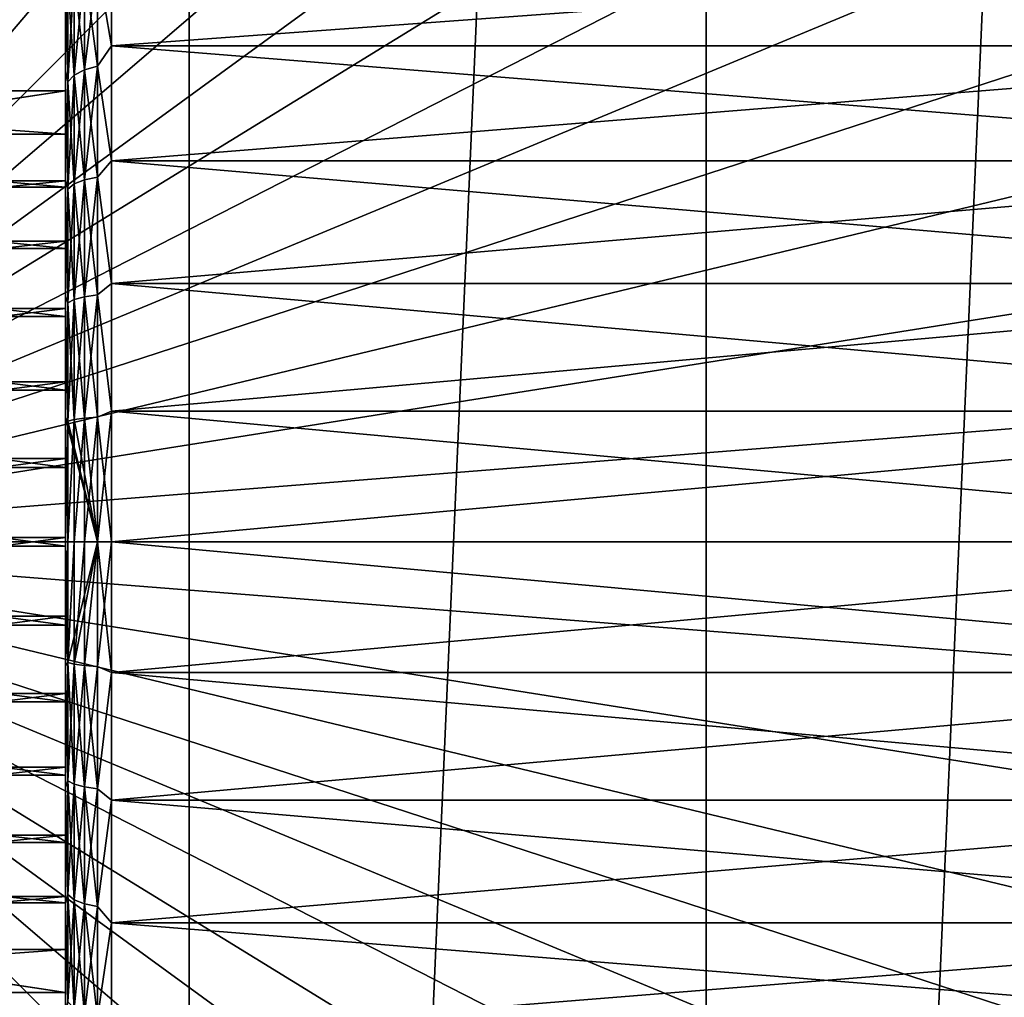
# Model space of a CAD drawing. Header units: metres. Extents: x -263 to 72, y -72 to 102.
# Tile 41 of 256: x 29 to 39, y -5 to 6. Entities that reach past the tile are written whole.
import ezdxf

# ---------------------------------------------------------------- set-up
doc = ezdxf.new("R2010")
doc.units = ezdxf.units.M
doc.layers.add('solid_FREE_STANDING_ONO_SW0004', color=7, linetype='CONTINUOUS')

msp = doc.modelspace()

# ---------------------------------------------------------------- linework, layer by layer
at = {"layer": 'solid_FREE_STANDING_ONO_SW0004'}
for points in [[(24.7964, -68.127739, -887), (24.796396, 68.127739, -887), (30.639791, 65.707329, -887)], [(30.63979, -65.707329, -887), (24.7964, -68.127739, -887), (30.639791, 65.707329, -887)], [(30.63979, -65.707329, -887), (30.639791, 65.707329, -887), (36.250072, 62.786797, -887)], [(36.250069, -62.7868, -887), (30.63979, -65.707329, -887), (36.250072, 62.786797, -887)], [(36.250069, -62.7868, -887), (36.250072, 62.786797, -887), (41.584316, 59.388508, -887)], [(41.584305, -59.388515, -887), (36.250069, -62.7868, -887), (41.584316, 59.388508, -887)], [(24.009604, 0, -872.009583), (29.460161, 23.030792, -872.215027), (27.632181, 23.388277, -872.193115)], [(24.009604, 0, -872.009583), (31.254368, 22.530647, -872.236572), (29.460161, 23.030792, -872.215027)], [(24.009604, 0, -872.009583), (33.003685, 21.890938, -872.257568), (31.254368, 22.530647, -872.236572)], [(24.009604, 0, -872.009583), (34.697281, 21.115625, -872.277893), (33.003685, 21.890938, -872.257568)], [(24.009604, 0, -872.009583), (36.324665, 20.209517, -872.297485), (34.697281, 21.115625, -872.277893)], [(24.009604, 0, -872.009583), (37.875751, 19.178219, -872.316101), (36.324665, 20.209517, -872.297485)], [(24.009604, 0, -872.009583), (39.340935, 18.028126, -872.333679), (37.875751, 19.178219, -872.316101)], [(24.009604, 0, -872.009583), (40.711136, 16.766359, -872.350098), (39.340935, 18.028126, -872.333679)], [(24.009604, 0, -872.009583), (41.977875, 15.400735, -872.365356), (40.711136, 16.766359, -872.350098)], [(24.009604, 0, -872.009583), (43.133301, 13.939712, -872.379211), (41.977875, 15.400735, -872.365356)], [(24.009604, 0, -872.009583), (44.170254, 12.392341, -872.391663), (43.133301, 13.939712, -872.379211)], [(24.009604, 0, -872.009583), (45.082314, 10.768207, -872.402588), (44.170254, 12.392341, -872.391663)], [(24.009604, 0, -872.009583), (45.863831, 9.07737, -872.411987), (45.082314, 10.768207, -872.402588)], [(24.009604, 0, -872.009583), (46.509964, 7.330305, -872.419739), (45.863831, 9.07737, -872.411987)], [(24.009604, 0, -872.009583), (47.016708, 5.537832, -872.425842), (46.509964, 7.330305, -872.419739)], [(29.645939, 6.263973, 24.600542), (29.799999, 6.515866, 24.780293), (29.799999, 5.379378, 23.929529)], [(29.645939, 6.263973, 39.999458), (29.799999, 5.379375, 40.670471), (29.799999, 6.515864, 39.81971)], [(29.799999, 6.515866, 24.780293), (45.299999, 6.515866, 24.780293), (45.299999, 5.379378, 23.929529)], [(29.799999, 5.379378, 23.929529), (29.799999, 6.515866, 24.780293), (45.299999, 5.379378, 23.929529)], [(29.799999, 5.379375, 40.670471), (45.299999, 5.379375, 40.670471), (45.299999, 6.515864, 39.81971)], [(29.799999, 6.515864, 39.81971), (29.799999, 5.379375, 40.670471), (45.299999, 6.515864, 39.81971)], [(29.506361, 6.219178, 24.655603), (29.506361, 5.12034, 23.879959), (29.395584, 6.149333, 24.741453)], [(29.506361, 6.219178, 39.944397), (29.395584, 6.149333, 39.858547), (29.395584, 5.062836, 40.625481)], [(29.506361, 5.12034, 40.720039), (29.506361, 6.219178, 39.944397), (29.395584, 5.062836, 40.625481)], [(29.645939, 6.263973, 24.600542), (29.645939, 5.157221, 23.819311), (29.506361, 6.219178, 24.655603)], [(29.645939, 6.263973, 39.999458), (29.506361, 6.219178, 39.944397), (29.506361, 5.12034, 40.720039)], [(29.645939, 5.157221, 40.780689), (29.645939, 6.263973, 39.999458), (29.506361, 5.12034, 40.720039)], [(29.645939, 5.157221, 23.819311), (29.506361, 5.12034, 23.879959), (29.506361, 6.219178, 24.655603)], [(29.645939, 5.157221, 40.780689), (29.799999, 5.379375, 40.670471), (29.645939, 6.263973, 39.999458)], [(29.645939, 6.263973, 24.600542), (29.799999, 5.379378, 23.929529), (29.645939, 5.157221, 23.819311)], [(29.299999, 6.188142, 39.442085), (29.299999, 6.188635, 25.158342), (29.299999, 5.109608, 24.35051)], [(29.324472, 6.061289, 24.849674), (29.299999, 5.109608, 24.35051), (29.299999, 6.188635, 25.158342)], [(29.299999, 5.108685, 40.250084), (29.299999, 6.188142, 39.442085), (29.299999, 5.109608, 24.35051)], [(29.324472, 6.061289, 39.750324), (29.299999, 6.188142, 39.442085), (29.299999, 5.108685, 40.250084)], [(29.395584, 6.149333, 24.741453), (29.395584, 5.062836, 23.97452), (29.324472, 6.061289, 24.849674)], [(29.395584, 6.149333, 39.858547), (29.324472, 6.061289, 39.750324), (29.324472, 4.990348, 40.506279)], [(29.395584, 5.062836, 40.625481), (29.395584, 6.149333, 39.858547), (29.324472, 4.990348, 40.506279)], [(29.506361, 5.12034, 23.879959), (29.395584, 5.062836, 23.97452), (29.395584, 6.149333, 24.741453)], [(29.324472, 6.061289, 24.849674), (29.324472, 4.990348, 24.093721), (29.299999, 5.109608, 24.35051)], [(29.324472, 4.990348, 40.506279), (29.324472, 6.061289, 39.750324), (29.299999, 5.108685, 40.250084)], [(29.395584, 5.062836, 23.97452), (29.324472, 4.990348, 24.093721), (29.324472, 6.061289, 24.849674)], [(24.009604, 0, -872.009583), (47.380932, 3.711056, -872.430176), (47.016708, 5.537832, -872.425842)], [(29.645939, 5.157221, 23.819311), (29.799999, 5.379378, 23.929529), (29.799999, 4.133382, 23.249163)], [(29.645939, 5.157221, 40.780689), (29.799999, 4.133379, 41.350838), (29.799999, 5.379375, 40.670471)], [(29.799999, 5.379378, 23.929529), (45.299999, 5.379378, 23.929529), (45.299999, 4.133382, 23.249163)], [(29.799999, 4.133382, 23.249163), (29.799999, 5.379378, 23.929529), (45.299999, 4.133382, 23.249163)], [(29.799999, 4.133379, 41.350838), (45.299999, 4.133379, 41.350838), (45.299999, 5.379375, 40.670471)], [(29.799999, 5.379375, 40.670471), (29.799999, 4.133379, 41.350838), (45.299999, 5.379375, 40.670471)], [(29.645939, 5.157221, 23.819311), (29.645939, 3.954399, 23.19606), (29.506361, 5.12034, 23.879959)], [(29.645939, 5.157221, 40.780689), (29.506361, 5.12034, 40.720039), (29.506361, 3.926121, 41.338837)], [(29.645939, 3.954399, 41.403938), (29.645939, 5.157221, 40.780689), (29.506361, 3.926121, 41.338837)], [(29.645939, 3.954399, 41.403938), (29.799999, 4.133379, 41.350838), (29.645939, 5.157221, 40.780689)], [(29.645939, 5.157221, 23.819311), (29.799999, 4.133382, 23.249163), (29.645939, 3.954399, 23.19606)], [(29.299999, 5.109608, 24.35051), (29.299999, 3.92632, 23.704273), (29.299999, 4.889563, 29.621792)], [(29.299999, 5.108685, 40.250084), (29.299999, 5.109608, 24.35051), (29.299999, 4.889563, 29.621792)], [(29.324472, 4.990348, 24.093721), (29.299999, 3.92632, 23.704273), (29.299999, 5.109608, 24.35051)], [(29.299999, 3.92521, 40.896233), (29.299999, 5.108685, 40.250084), (29.299999, 4.889563, 29.621792)], [(29.324472, 4.990348, 40.506279), (29.299999, 5.108685, 40.250084), (29.299999, 3.92521, 40.896233)], [(29.395584, 5.062836, 23.97452), (29.395584, 3.882028, 23.362675), (29.324472, 4.990348, 24.093721)], [(29.395584, 5.062836, 40.625481), (29.324472, 4.990348, 40.506279), (29.324472, 3.826447, 41.109364)], [(29.395584, 3.882028, 41.237324), (29.395584, 5.062836, 40.625481), (29.324472, 3.826447, 41.109364)], [(29.506361, 5.12034, 23.879959), (29.506361, 3.926121, 23.261164), (29.395584, 5.062836, 23.97452)], [(29.506361, 5.12034, 40.720039), (29.395584, 5.062836, 40.625481), (29.395584, 3.882028, 41.237324)], [(29.506361, 3.926121, 41.338837), (29.506361, 5.12034, 40.720039), (29.395584, 3.882028, 41.237324)], [(29.506361, 3.926121, 23.261164), (29.395584, 3.882028, 23.362675), (29.395584, 5.062836, 23.97452)], [(29.645939, 3.954399, 23.19606), (29.506361, 3.926121, 23.261164), (29.506361, 5.12034, 23.879959)], [(29.324472, 4.990348, 24.093721), (29.324472, 3.826447, 23.490637), (29.299999, 3.92632, 23.704273)], [(29.324472, 3.826447, 41.109364), (29.324472, 4.990348, 40.506279), (29.299999, 3.92521, 40.896233)], [(29.395584, 3.882028, 23.362675), (29.324472, 3.826447, 23.490637), (29.324472, 4.990348, 24.093721)], [(22.761795, 3.903334, 36.357811), (29.299999, 4.889563, 29.621792), (22.9, 4.889563, 29.621792)], [(22.761795, 3.903334, 36.357811), (22.9, 3.916553, 36.267525), (29.299999, 4.889563, 29.621792)], [(29.299999, 4.420705, 28.903238), (22.9, 4.420705, 28.903238), (22.9, 4.889563, 29.621792)], [(29.299999, 4.889563, 29.621792), (29.299999, 4.420705, 28.903238), (22.9, 4.889563, 29.621792)], [(29.299999, 3.916553, 36.267525), (29.299999, 4.889563, 29.621792), (22.9, 3.916553, 36.267525)], [(29.299999, 3.92632, 23.704273), (29.299999, 4.420705, 28.903238), (29.299999, 4.889563, 29.621792)], [(29.299999, 3.92521, 40.896233), (29.299999, 4.889563, 29.621792), (29.299999, 3.916553, 36.267525)], [(29.299999, 3.847139, 28.265133), (22.9, 3.847142, 28.265137), (22.9, 4.420705, 28.903238)], [(29.299999, 4.420705, 28.903238), (29.299999, 3.847139, 28.265133), (22.9, 4.420705, 28.903238)], [(29.299999, 3.92632, 23.704273), (29.299999, 3.847139, 28.265133), (29.299999, 4.420705, 28.903238)], [(29.645939, 3.954399, 23.19606), (29.799999, 4.133382, 23.249163), (29.799999, 2.803241, 22.753046)], [(29.645939, 3.954399, 41.403938), (29.799999, 2.803239, 41.846954), (29.799999, 4.133379, 41.350838)], [(29.799999, 4.133382, 23.249163), (45.299999, 4.133382, 23.249163), (45.299999, 2.803242, 22.753046)], [(29.799999, 2.803241, 22.753046), (29.799999, 4.133382, 23.249163), (45.299999, 2.803242, 22.753046)], [(29.799999, 2.803239, 41.846954), (45.299999, 2.803239, 41.846954), (45.299999, 4.133379, 41.350838)], [(29.799999, 4.133379, 41.350838), (29.799999, 2.803239, 41.846954), (45.299999, 4.133379, 41.350838)], [(29.645939, 3.954399, 23.19606), (29.645939, 2.677915, 22.742397), (29.506361, 3.926121, 23.261164)], [(29.645939, 3.954399, 41.403938), (29.506361, 3.926121, 41.338837), (29.506361, 2.658764, 41.789253)], [(29.645939, 2.677915, 41.857601), (29.645939, 3.954399, 41.403938), (29.506361, 2.658764, 41.789253)], [(29.645939, 2.677915, 41.857601), (29.799999, 2.803239, 41.846954), (29.645939, 3.954399, 41.403938)], [(29.645939, 3.954399, 23.19606), (29.799999, 2.803241, 22.753046), (29.645939, 2.677915, 22.742397)], [(29.299999, 3.916553, 36.267525), (22.9, 3.916553, 36.267525), (22.9, 3.261381, 36.821507)], [(29.299999, 3.261382, 36.821507), (29.299999, 3.916553, 36.267525), (22.9, 3.261381, 36.821507)], [(29.299999, 3.182462, 27.722603), (22.9, 3.182459, 27.722601), (22.9, 3.847142, 28.265137)], [(29.299999, 3.847139, 28.265133), (29.299999, 3.182462, 27.722603), (22.9, 3.847142, 28.265137)], [(29.299999, 3.92632, 23.704273), (29.299999, 2.662927, 23.232954), (29.299999, 3.847139, 28.265133)], [(29.324472, 3.826447, 23.490637), (29.299999, 2.662927, 23.232954), (29.299999, 3.92632, 23.704273)], [(29.299999, 3.92521, 40.896233), (29.299999, 3.916553, 36.267525), (29.299999, 3.261382, 36.821507)], [(29.299999, 2.661827, 41.367367), (29.299999, 3.92521, 40.896233), (29.299999, 3.261382, 36.821507)], [(29.324472, 3.826447, 41.109364), (29.299999, 3.92521, 40.896233), (29.299999, 2.661827, 41.367367)], [(29.299999, 2.662927, 23.232954), (29.299999, 3.182462, 27.722603), (29.299999, 3.847139, 28.265133)], [(29.395584, 3.882028, 23.362675), (29.395584, 2.628905, 22.917315), (29.324472, 3.826447, 23.490637)], [(29.395584, 3.882028, 41.237324), (29.324472, 3.826447, 41.109364), (29.324472, 2.591265, 41.548347)], [(29.395584, 2.628905, 41.682686), (29.395584, 3.882028, 41.237324), (29.324472, 2.591265, 41.548347)], [(29.506361, 3.926121, 23.261164), (29.506361, 2.658764, 22.810745), (29.395584, 3.882028, 23.362675)], [(29.506361, 3.926121, 41.338837), (29.395584, 3.882028, 41.237324), (29.395584, 2.628905, 41.682686)], [(29.506361, 2.658764, 41.789253), (29.506361, 3.926121, 41.338837), (29.395584, 2.628905, 41.682686)], [(29.506361, 2.658764, 22.810745), (29.395584, 2.628905, 22.917315), (29.395584, 3.882028, 23.362675)], [(29.645939, 2.677915, 22.742397), (29.506361, 2.658764, 22.810745), (29.506361, 3.926121, 23.261164)], [(29.324472, 3.826447, 23.490637), (29.324472, 2.591265, 23.051653), (29.299999, 2.662927, 23.232954)], [(29.324472, 2.591265, 41.548347), (29.324472, 3.826447, 41.109364), (29.299999, 2.661827, 41.367367)], [(29.395584, 2.628905, 22.917315), (29.324472, 2.591265, 23.051653), (29.324472, 3.826447, 23.490637)], [(24.009604, 0, -872.009583), (47.600368, 1.861293, -872.432861), (47.380932, 3.711056, -872.430176)], [(29.299999, 3.261382, 36.821507), (22.9, 3.261381, 36.821507), (22.9, 2.528963, 37.268398)], [(29.299999, 2.528959, 37.268398), (29.299999, 3.261382, 36.821507), (22.9, 2.528963, 37.268398)], [(29.299999, 2.661827, 41.367367), (29.299999, 3.261382, 36.821507), (29.299999, 2.528959, 37.268398)], [(29.299999, 3.182462, 27.722603), (29.299999, 2.442396, 27.288481), (22.9, 3.182459, 27.722601)], [(29.299999, 2.442396, 27.288481), (22.9, 2.442399, 27.288483), (22.9, 3.182459, 27.722601)], [(29.299999, 2.662927, 23.232954), (29.299999, 2.442396, 27.288481), (29.299999, 3.182462, 27.722603)], [(29.645939, 2.677915, 22.742397), (29.799999, 2.803241, 22.753046), (29.799999, 1.416036, 22.451277)], [(29.645939, 2.677915, 41.857601), (29.799999, 1.416033, 42.148724), (29.799999, 2.803239, 41.846954)], [(29.799999, 2.803241, 22.753046), (45.299999, 2.803242, 22.753046), (45.299999, 1.416036, 22.451277)], [(29.799999, 1.416036, 22.451277), (29.799999, 2.803241, 22.753046), (45.299999, 1.416036, 22.451277)], [(29.799999, 1.416033, 42.148724), (45.299999, 1.416033, 42.148724), (45.299999, 2.803239, 41.846954)], [(29.799999, 2.803239, 41.846954), (29.799999, 1.416033, 42.148724), (45.299999, 2.803239, 41.846954)], [(29.645939, 2.677915, 22.742397), (29.645939, 1.351546, 22.466774), (29.506361, 2.658764, 22.810745)], [(29.645939, 2.677915, 41.857601), (29.506361, 2.658764, 41.789253), (29.506361, 1.341881, 42.062904)], [(29.645939, 1.351546, 42.133224), (29.645939, 2.677915, 41.857601), (29.506361, 1.341881, 42.062904)], [(29.645939, 1.351546, 42.133224), (29.799999, 1.416033, 42.148724), (29.645939, 2.677915, 41.857601)], [(29.645939, 2.677915, 22.742397), (29.799999, 1.416036, 22.451277), (29.645939, 1.351546, 22.466774)], [(29.299999, 2.662927, 23.232954), (29.299999, 1.34518, 22.946232), (29.299999, 2.442396, 27.288481)], [(29.324472, 2.591265, 23.051653), (29.299999, 1.34518, 22.946232), (29.299999, 2.662927, 23.232954)], [(29.299999, 2.661827, 41.367367), (29.299999, 2.528959, 37.268398), (29.299999, 1.736649, 37.59761)], [(29.299999, 1.344289, 41.653896), (29.299999, 2.661827, 41.367367), (29.299999, 1.736649, 37.59761)], [(29.324472, 2.591265, 41.548347), (29.299999, 2.661827, 41.367367), (29.299999, 1.344289, 41.653896)], [(29.324472, 2.591265, 23.051653), (29.324472, 1.307814, 22.784948), (29.299999, 1.34518, 22.946232)], [(29.324472, 1.307814, 41.815052), (29.324472, 2.591265, 41.548347), (29.299999, 1.344289, 41.653896)], [(29.395584, 2.628905, 22.917315), (29.395584, 1.32681, 22.646736), (29.324472, 2.591265, 23.051653)], [(29.395584, 2.628905, 41.682686), (29.324472, 2.591265, 41.548347), (29.324472, 1.307814, 41.815052)], [(29.395584, 1.32681, 41.953262), (29.395584, 2.628905, 41.682686), (29.324472, 1.307814, 41.815052)], [(29.395584, 1.32681, 22.646736), (29.324472, 1.307814, 22.784948), (29.324472, 2.591265, 23.051653)], [(29.506361, 2.658764, 22.810745), (29.506361, 1.341881, 22.537094), (29.395584, 2.628905, 22.917315)], [(29.506361, 2.658764, 41.789253), (29.395584, 2.628905, 41.682686), (29.395584, 1.32681, 41.953262)], [(29.506361, 1.341881, 42.062904), (29.506361, 2.658764, 41.789253), (29.395584, 1.32681, 41.953262)], [(29.506361, 1.341881, 22.537094), (29.395584, 1.32681, 22.646736), (29.395584, 2.628905, 22.917315)], [(29.645939, 1.351546, 22.466774), (29.506361, 1.341881, 22.537094), (29.506361, 2.658764, 22.810745)], [(29.299999, 2.528959, 37.268398), (22.9, 2.528963, 37.268398), (22.9, 1.736646, 37.59761)], [(29.299999, 1.736649, 37.59761), (29.299999, 2.528959, 37.268398), (22.9, 1.736646, 37.59761)], [(29.299999, 1.644493, 26.973063), (22.9, 1.644491, 26.973061), (22.9, 2.442399, 27.288483)], [(29.299999, 2.442396, 27.288481), (29.299999, 1.644493, 26.973063), (22.9, 2.442399, 27.288483)], [(29.299999, 1.34518, 22.946232), (29.299999, 1.644493, 26.973063), (29.299999, 2.442396, 27.288481)], [(24.009604, 0, -872.009583), (39.621437, 0, -872.257935), (47.600368, 1.861293, -872.432861)], [(29.299999, 1.736649, 37.59761), (22.9, 1.736646, 37.59761), (22.9, 0.903196, 37.80135)], [(29.299999, 0.903193, 37.80135), (29.299999, 1.736649, 37.59761), (22.9, 0.903196, 37.80135)], [(29.299999, 1.344289, 41.653896), (29.299999, 1.736649, 37.59761), (29.299999, 0.903193, 37.80135)], [(29.299999, 1.644493, 26.973063), (29.299999, 0.807633, 26.78381), (22.9, 1.644491, 26.973061)], [(29.299999, 0.807633, 26.78381), (22.9, 0.807633, 26.78381), (22.9, 1.644491, 26.973061)], [(29.299999, 1.34518, 22.946232), (29.299999, 0.807633, 26.78381), (29.299999, 1.644493, 26.973063)], [(29.645939, 1.351546, 22.466774), (29.799999, 1.416036, 22.451277), (29.799999, 0, 22.35)], [(29.645939, 0, 42.225674), (29.799999, 0, 42.25), (29.799999, 1.416033, 42.148724)], [(29.645939, 1.351546, 42.133224), (29.645939, 0, 42.225674), (29.799999, 1.416033, 42.148724)], [(29.799999, 1.416036, 22.451277), (45.299999, 1.416036, 22.451277), (45.299999, 0, 22.35)], [(29.799999, 0, 22.35), (29.799999, 1.416036, 22.451277), (45.299999, 0, 22.35)], [(29.799999, 0, 42.25), (45.299999, 0, 42.25), (45.299999, 1.416033, 42.148724)], [(29.799999, 1.416033, 42.148724), (29.799999, 0, 42.25), (45.299999, 1.416033, 42.148724)], [(29.299999, 1.34518, 22.946232), (29.299999, 0, 22.85), (29.299999, 0.807633, 26.78381)], [(29.299999, 1.34518, 22.946232), (29.645939, 0, 22.374327), (29.299999, 0, 22.85)], [(29.324472, 1.307814, 22.784948), (29.645939, 0, 22.374327), (29.299999, 1.34518, 22.946232)], [(29.299999, 1.344289, 41.653896), (29.299999, 0.903193, 37.80135), (29.299999, 0.048357, 37.87479)], [(29.299999, 1.344289, 41.653896), (29.299999, 0.048357, 37.87479), (29.299999, 0, 41.75)], [(29.324472, 1.307814, 41.815052), (29.299999, 1.344289, 41.653896), (29.299999, 0, 41.75)], [(29.324472, 1.307814, 41.815052), (29.299999, 0, 41.75), (29.324472, 0, 41.904507)], [(29.395584, 1.32681, 41.953262), (29.324472, 1.307814, 41.815052), (29.324472, 0, 41.904507)], [(29.395584, 1.32681, 41.953262), (29.324472, 0, 41.904507), (29.395584, 0, 42.044018)], [(29.395584, 1.32681, 22.646736), (29.645939, 0, 22.374327), (29.324472, 1.307814, 22.784948)], [(29.506361, 1.341881, 42.062904), (29.395584, 1.32681, 41.953262), (29.395584, 0, 42.044018)], [(29.506361, 1.341881, 42.062904), (29.395584, 0, 42.044018), (29.506361, 0, 42.154694)], [(29.506361, 1.341881, 22.537094), (29.645939, 0, 22.374327), (29.395584, 1.32681, 22.646736)], [(29.645939, 1.351546, 42.133224), (29.506361, 1.341881, 42.062904), (29.506361, 0, 42.154694)], [(29.645939, 1.351546, 42.133224), (29.506361, 0, 42.154694), (29.645939, 0, 42.225674)], [(29.645939, 1.351546, 22.466774), (29.645939, 0, 22.374327), (29.506361, 1.341881, 22.537094)], [(29.645939, 1.351546, 22.466774), (29.799999, 0, 22.35), (29.645939, 0, 22.374327)], [(29.299999, 0.903193, 37.80135), (22.9, 0.903196, 37.80135), (22.9, 0.048354, 37.87479)], [(29.299999, 0.048357, 37.87479), (29.299999, 0.903193, 37.80135), (22.9, 0.048354, 37.87479)], [(29.299999, -0.048357, 26.72521), (22.9, -0.048354, 26.72521), (22.9, 0.807633, 26.78381)], [(29.299999, 0.807633, 26.78381), (29.299999, -0.048357, 26.72521), (22.9, 0.807633, 26.78381)], [(29.299999, 0, 22.85), (29.299999, -0.048357, 26.72521), (29.299999, 0.807633, 26.78381)], [(29.299999, 0.048357, 37.87479), (22.9, 0.048354, 37.87479), (22.9, -0.807633, 37.816189)], [(29.299999, -0.807633, 37.816189), (29.299999, 0.048357, 37.87479), (22.9, -0.807633, 37.816189)], [(24.009604, 0, -872.009583), (47.673668, 0, -872.433716), (39.621437, 0, -872.257935)], [(47.60038, -1.861188, -872.432861), (47.673668, 0, -872.433716), (24.009604, 0, -872.009583)], [(29.461906, -23.030371, -872.215088), (24.009604, 0, -872.009583), (27.634058, -23.387978, -872.193115)], [(31.255974, -22.530121, -872.236633), (24.009604, 0, -872.009583), (29.461906, -23.030371, -872.215088)], [(33.00515, -21.890327, -872.257629), (24.009604, 0, -872.009583), (31.255974, -22.530121, -872.236633)], [(34.698601, -21.114952, -872.277954), (24.009604, 0, -872.009583), (33.00515, -21.890327, -872.257629)], [(36.325832, -20.208796, -872.297485), (24.009604, 0, -872.009583), (34.698601, -21.114952, -872.277954)], [(37.876774, -19.177473, -872.316101), (24.009604, 0, -872.009583), (36.325832, -20.208796, -872.297485)], [(39.341816, -18.02737, -872.333679), (24.009604, 0, -872.009583), (37.876774, -19.177473, -872.316101)], [(40.711884, -16.76561, -872.350159), (24.009604, 0, -872.009583), (39.341816, -18.02737, -872.333679)], [(41.978493, -15.40001, -872.365356), (24.009604, 0, -872.009583), (40.711884, -16.76561, -872.350159)], [(43.133797, -13.939027, -872.379211), (24.009604, 0, -872.009583), (41.978493, -15.40001, -872.365356)], [(44.170639, -12.391709, -872.391663), (24.009604, 0, -872.009583), (43.133797, -13.939027, -872.379211)], [(45.082603, -10.767641, -872.402588), (24.009604, 0, -872.009583), (44.170639, -12.391709, -872.391663)], [(45.864033, -9.076881, -872.411987), (24.009604, 0, -872.009583), (45.082603, -10.767641, -872.402588)], [(46.510094, -7.329903, -872.419739), (24.009604, 0, -872.009583), (45.864033, -9.076881, -872.411987)], [(47.016785, -5.537524, -872.425842), (24.009604, 0, -872.009583), (46.510094, -7.329903, -872.419739)], [(47.380966, -3.710848, -872.430176), (24.009604, 0, -872.009583), (47.016785, -5.537524, -872.425842)], [(47.60038, -1.861188, -872.432861), (24.009604, 0, -872.009583), (47.380966, -3.710848, -872.430176)], [(29.299999, 0, 41.75), (29.299999, 0.048357, 37.87479), (29.299999, -0.807633, 37.816189)], [(29.299999, -1.34518, 41.65377), (29.299999, 0, 41.75), (29.299999, -0.807633, 37.816189)], [(29.299999, -1.34518, 41.65377), (29.324472, 0, 41.904507), (29.299999, 0, 41.75)], [(29.299999, -1.34518, 41.65377), (29.324472, -1.307814, 41.815052), (29.324472, 0, 41.904507)], [(29.395584, 0, 42.044018), (29.324472, 0, 41.904507), (29.324472, -1.307814, 41.815052)], [(29.395584, -1.32681, 41.953262), (29.395584, 0, 42.044018), (29.324472, -1.307814, 41.815052)], [(29.506361, 0, 42.154694), (29.395584, 0, 42.044018), (29.395584, -1.32681, 41.953262)], [(29.506361, -1.341881, 42.062904), (29.506361, 0, 42.154694), (29.395584, -1.32681, 41.953262)], [(29.645939, 0, 42.225674), (29.506361, 0, 42.154694), (29.506361, -1.341881, 42.062904)], [(29.645939, -1.351546, 42.133224), (29.645939, 0, 42.225674), (29.506361, -1.341881, 42.062904)], [(29.645939, -1.351546, 42.133224), (29.799999, -1.416036, 42.148724), (29.799999, 0, 42.25)], [(29.645939, -1.351546, 42.133224), (29.799999, 0, 42.25), (29.645939, 0, 42.225674)], [(29.799999, -1.416036, 42.148724), (45.299999, 0, 42.25), (29.799999, 0, 42.25)], [(45.299999, -1.416036, 42.148724), (45.299999, 0, 42.25), (29.799999, -1.416036, 42.148724)], [(29.299999, -0.903193, 26.798649), (22.9, -0.903196, 26.798649), (22.9, -0.048354, 26.72521)], [(29.299999, -0.048357, 26.72521), (29.299999, -0.903193, 26.798649), (22.9, -0.048354, 26.72521)], [(29.299999, -1.344289, 22.946104), (29.299999, -0.048357, 26.72521), (29.299999, 0, 22.85)], [(29.299999, 0, 22.85), (29.645939, 0, 22.374327), (29.324472, -1.307814, 22.784948)], [(29.299999, -1.344289, 22.946104), (29.299999, 0, 22.85), (29.324472, -1.307814, 22.784948)], [(29.299999, -1.344289, 22.946104), (29.299999, -0.903193, 26.798649), (29.299999, -0.048357, 26.72521)], [(29.395584, -1.32681, 22.646736), (29.324472, -1.307814, 22.784948), (29.645939, 0, 22.374327)], [(29.506361, -1.341881, 22.537094), (29.395584, -1.32681, 22.646736), (29.645939, 0, 22.374327)], [(29.645939, -1.351546, 22.466774), (29.506361, -1.341881, 22.537094), (29.645939, 0, 22.374327)], [(29.645939, 0, 22.374327), (29.799999, 0, 22.35), (29.799999, -1.416033, 22.451277)], [(29.645939, 0, 22.374327), (29.799999, -1.416033, 22.451277), (29.645939, -1.351546, 22.466774)], [(45.299999, -1.416033, 22.451277), (29.799999, 0, 22.35), (45.299999, 0, 22.35)], [(45.299999, -1.416033, 22.451277), (29.799999, -1.416033, 22.451277), (29.799999, 0, 22.35)], [(29.299999, -0.807633, 37.816189), (22.9, -0.807633, 37.816189), (22.9, -1.644491, 37.626938)], [(29.299999, -1.644493, 37.626938), (29.299999, -0.807633, 37.816189), (22.9, -1.644491, 37.626938)], [(29.299999, -1.34518, 41.65377), (29.299999, -0.807633, 37.816189), (29.299999, -1.644493, 37.626938)], [(29.299999, -0.903193, 26.798649), (29.299999, -1.736649, 27.00239), (22.9, -0.903196, 26.798649)], [(29.299999, -1.736649, 27.00239), (22.9, -1.736646, 27.002388), (22.9, -0.903196, 26.798649)], [(29.299999, -1.344289, 22.946104), (29.299999, -1.736649, 27.00239), (29.299999, -0.903193, 26.798649)], [(29.299999, -1.34518, 41.65377), (29.324472, -2.591265, 41.548347), (29.324472, -1.307814, 41.815052)], [(29.299999, -1.344289, 22.946104), (29.324472, -1.307814, 22.784948), (29.324472, -2.591265, 23.051653)], [(29.299999, -2.661827, 23.232632), (29.299999, -1.736649, 27.00239), (29.299999, -1.344289, 22.946104)], [(29.299999, -2.661827, 23.232632), (29.299999, -1.344289, 22.946104), (29.324472, -2.591265, 23.051653)], [(29.299999, -1.34518, 41.65377), (29.299999, -1.644493, 37.626938), (29.299999, -2.442396, 37.31152)], [(29.299999, -1.34518, 41.65377), (29.299999, -2.442396, 37.31152), (29.299999, -2.662927, 41.367046)], [(29.299999, -1.34518, 41.65377), (29.299999, -2.662927, 41.367046), (29.324472, -2.591265, 41.548347)], [(29.395584, -1.32681, 41.953262), (29.324472, -1.307814, 41.815052), (29.324472, -2.591265, 41.548347)], [(29.395584, -2.628905, 22.917315), (29.324472, -2.591265, 23.051653), (29.324472, -1.307814, 22.784948)], [(29.395584, -1.32681, 22.646736), (29.395584, -2.628905, 22.917315), (29.324472, -1.307814, 22.784948)], [(29.395584, -2.628905, 41.682686), (29.395584, -1.32681, 41.953262), (29.324472, -2.591265, 41.548347)], [(29.506361, -1.341881, 42.062904), (29.395584, -1.32681, 41.953262), (29.395584, -2.628905, 41.682686)], [(29.506361, -2.658764, 22.810745), (29.395584, -2.628905, 22.917315), (29.395584, -1.32681, 22.646736)], [(29.506361, -1.341881, 22.537094), (29.506361, -2.658764, 22.810745), (29.395584, -1.32681, 22.646736)], [(29.506361, -2.658764, 41.789253), (29.506361, -1.341881, 42.062904), (29.395584, -2.628905, 41.682686)], [(29.645939, -1.351546, 42.133224), (29.506361, -1.341881, 42.062904), (29.506361, -2.658764, 41.789253)], [(29.645939, -2.677915, 22.742397), (29.506361, -2.658764, 22.810745), (29.506361, -1.341881, 22.537094)], [(29.645939, -1.351546, 22.466774), (29.645939, -2.677915, 22.742397), (29.506361, -1.341881, 22.537094)], [(29.645939, -2.677915, 41.857601), (29.645939, -1.351546, 42.133224), (29.506361, -2.658764, 41.789253)], [(29.645939, -1.351546, 22.466774), (29.799999, -1.416033, 22.451277), (29.645939, -2.677915, 22.742397)], [(29.645939, -2.677915, 41.857601), (29.799999, -1.416036, 42.148724), (29.645939, -1.351546, 42.133224)], [(29.645939, -2.677915, 22.742397), (29.799999, -1.416033, 22.451277), (29.799999, -2.803239, 22.753044)], [(29.645939, -2.677915, 41.857601), (29.799999, -2.803241, 41.846954), (29.799999, -1.416036, 42.148724)], [(45.299999, -2.803239, 22.753044), (29.799999, -2.803239, 22.753044), (29.799999, -1.416033, 22.451277)], [(45.299999, -1.416033, 22.451277), (45.299999, -2.803239, 22.753044), (29.799999, -1.416033, 22.451277)], [(45.299999, -1.416036, 42.148724), (29.799999, -1.416036, 42.148724), (29.799999, -2.803241, 41.846954)], [(45.299999, -2.803242, 41.846954), (45.299999, -1.416036, 42.148724), (29.799999, -2.803241, 41.846954)], [(29.299999, -1.644493, 37.626938), (22.9, -1.644491, 37.626938), (22.9, -2.442399, 37.31152)], [(29.299999, -2.442396, 37.31152), (29.299999, -1.644493, 37.626938), (22.9, -2.442399, 37.31152)], [(29.299999, -2.528959, 27.3316), (22.9, -2.528963, 27.331602), (22.9, -1.736646, 27.002388)], [(29.299999, -1.736649, 27.00239), (29.299999, -2.528959, 27.3316), (22.9, -1.736646, 27.002388)], [(29.299999, -2.661827, 23.232632), (29.299999, -2.528959, 27.3316), (29.299999, -1.736649, 27.00239)], [(29.299999, -2.442396, 37.31152), (22.9, -2.442399, 37.31152), (22.9, -3.182459, 36.877399)], [(29.299999, -3.182462, 36.877396), (29.299999, -2.442396, 37.31152), (22.9, -3.182459, 36.877399)], [(29.299999, -2.662927, 41.367046), (29.299999, -2.442396, 37.31152), (29.299999, -3.182462, 36.877396)], [(29.299999, -2.528959, 27.3316), (29.299999, -3.261382, 27.778494), (22.9, -2.528963, 27.331602)], [(29.299999, -3.261382, 27.778494), (22.9, -3.261381, 27.778494), (22.9, -2.528963, 27.331602)], [(29.299999, -2.661827, 23.232632), (29.299999, -3.261382, 27.778494), (29.299999, -2.528959, 27.3316)], [(29.299999, -2.662927, 41.367046), (29.324472, -3.826447, 41.109364), (29.324472, -2.591265, 41.548347)], [(29.299999, -2.661827, 23.232632), (29.324472, -2.591265, 23.051653), (29.324472, -3.826447, 23.490637)], [(29.299999, -3.92521, 23.703766), (29.299999, -3.261382, 27.778494), (29.299999, -2.661827, 23.232632)], [(29.299999, -3.92521, 23.703766), (29.299999, -2.661827, 23.232632), (29.324472, -3.826447, 23.490637)], [(29.299999, -2.662927, 41.367046), (29.299999, -3.182462, 36.877396), (29.299999, -3.847139, 36.334866)], [(29.299999, -2.662927, 41.367046), (29.299999, -3.847139, 36.334866), (29.299999, -3.92632, 40.895725)], [(29.299999, -2.662927, 41.367046), (29.299999, -3.92632, 40.895725), (29.324472, -3.826447, 41.109364)], [(29.395584, -2.628905, 41.682686), (29.324472, -2.591265, 41.548347), (29.324472, -3.826447, 41.109364)], [(29.395584, -3.882028, 23.362675), (29.324472, -3.826447, 23.490637), (29.324472, -2.591265, 23.051653)], [(29.395584, -2.628905, 22.917315), (29.395584, -3.882028, 23.362675), (29.324472, -2.591265, 23.051653)], [(29.395584, -3.882028, 41.237324), (29.395584, -2.628905, 41.682686), (29.324472, -3.826447, 41.109364)], [(29.506361, -2.658764, 41.789253), (29.395584, -2.628905, 41.682686), (29.395584, -3.882028, 41.237324)], [(29.506361, -3.926121, 23.261164), (29.395584, -3.882028, 23.362675), (29.395584, -2.628905, 22.917315)], [(29.506361, -2.658764, 22.810745), (29.506361, -3.926121, 23.261164), (29.395584, -2.628905, 22.917315)], [(29.506361, -3.926121, 41.338837), (29.506361, -2.658764, 41.789253), (29.395584, -3.882028, 41.237324)], [(29.645939, -2.677915, 41.857601), (29.506361, -2.658764, 41.789253), (29.506361, -3.926121, 41.338837)], [(29.645939, -3.954399, 23.19606), (29.506361, -3.926121, 23.261164), (29.506361, -2.658764, 22.810745)], [(29.645939, -2.677915, 22.742397), (29.645939, -3.954399, 23.19606), (29.506361, -2.658764, 22.810745)], [(29.645939, -3.954399, 41.403938), (29.645939, -2.677915, 41.857601), (29.506361, -3.926121, 41.338837)], [(29.645939, -2.677915, 22.742397), (29.799999, -2.803239, 22.753044), (29.645939, -3.954399, 23.19606)], [(29.645939, -3.954399, 41.403938), (29.799999, -2.803241, 41.846954), (29.645939, -2.677915, 41.857601)], [(29.645939, -3.954399, 23.19606), (29.799999, -2.803239, 22.753044), (29.799999, -4.133379, 23.249161)], [(29.645939, -3.954399, 41.403938), (29.799999, -4.133382, 41.350838), (29.799999, -2.803241, 41.846954)], [(45.299999, -4.133379, 23.249161), (29.799999, -4.133379, 23.249161), (29.799999, -2.803239, 22.753044)], [(45.299999, -2.803239, 22.753044), (45.299999, -4.133379, 23.249161), (29.799999, -2.803239, 22.753044)], [(45.299999, -2.803242, 41.846954), (29.799999, -2.803241, 41.846954), (29.799999, -4.133382, 41.350838)], [(45.299999, -4.133382, 41.350838), (45.299999, -2.803242, 41.846954), (29.799999, -4.133382, 41.350838)], [(29.299999, -3.182462, 36.877396), (22.9, -3.182459, 36.877399), (22.9, -3.847142, 36.334866)], [(29.299999, -3.847139, 36.334866), (29.299999, -3.182462, 36.877396), (22.9, -3.847142, 36.334866)], [(29.299999, -3.916553, 28.332478), (22.9, -3.916553, 28.332478), (22.9, -3.261381, 27.778494)], [(29.299999, -3.261382, 27.778494), (29.299999, -3.916553, 28.332478), (22.9, -3.261381, 27.778494)], [(29.299999, -3.92521, 23.703766), (29.299999, -3.916553, 28.332478), (29.299999, -3.261382, 27.778494)], [(29.299999, -3.92632, 40.895725), (29.324472, -4.990348, 40.506279), (29.324472, -3.826447, 41.109364)], [(29.299999, -3.92521, 23.703766), (29.324472, -3.826447, 23.490637), (29.324472, -4.990348, 24.093721)], [(29.395584, -3.882028, 41.237324), (29.324472, -3.826447, 41.109364), (29.324472, -4.990348, 40.506279)], [(29.395584, -5.062836, 23.97452), (29.324472, -4.990348, 24.093721), (29.324472, -3.826447, 23.490637)], [(29.395584, -3.882028, 23.362675), (29.395584, -5.062836, 23.97452), (29.324472, -3.826447, 23.490637)], [(29.299999, -4.889563, 34.978207), (22.761795, -3.903334, 28.242191), (22.9, -3.916553, 28.332478)], [(29.299999, -4.889563, 34.978207), (22.9, -4.889563, 34.978207), (22.761795, -3.903334, 28.242191)], [(29.299999, -3.847139, 36.334866), (22.9, -3.847142, 36.334866), (22.9, -4.420705, 35.696762)], [(29.299999, -4.420705, 35.696762), (29.299999, -3.847139, 36.334866), (22.9, -4.420705, 35.696762)], [(29.299999, -4.889563, 34.978207), (22.9, -3.916553, 28.332478), (29.299999, -3.916553, 28.332478)], [(29.299999, -3.92632, 40.895725), (29.299999, -3.847139, 36.334866), (29.299999, -4.420705, 35.696762)], [(29.299999, -3.92521, 23.703766), (29.299999, -4.889563, 34.978207), (29.299999, -3.916553, 28.332478)], [(29.299999, -5.108685, 24.349916), (29.299999, -4.889563, 34.978207), (29.299999, -3.92521, 23.703766)], [(29.299999, -5.108685, 24.349916), (29.299999, -3.92521, 23.703766), (29.324472, -4.990348, 24.093721)], [(29.299999, -3.92632, 40.895725), (29.299999, -4.420705, 35.696762), (29.299999, -4.889563, 34.978207)], [(29.299999, -3.92632, 40.895725), (29.299999, -4.889563, 34.978207), (29.299999, -5.109608, 40.249493)], [(29.299999, -3.92632, 40.895725), (29.299999, -5.109608, 40.249493), (29.324472, -4.990348, 40.506279)], [(29.395584, -5.062836, 40.625481), (29.395584, -3.882028, 41.237324), (29.324472, -4.990348, 40.506279)], [(29.506361, -3.926121, 41.338837), (29.395584, -3.882028, 41.237324), (29.395584, -5.062836, 40.625481)], [(29.506361, -5.12034, 23.879959), (29.395584, -5.062836, 23.97452), (29.395584, -3.882028, 23.362675)], [(29.506361, -3.926121, 23.261164), (29.506361, -5.12034, 23.879959), (29.395584, -3.882028, 23.362675)], [(29.506361, -5.12034, 40.720039), (29.506361, -3.926121, 41.338837), (29.395584, -5.062836, 40.625481)], [(29.645939, -3.954399, 41.403938), (29.506361, -3.926121, 41.338837), (29.506361, -5.12034, 40.720039)], [(29.645939, -5.157221, 23.819311), (29.506361, -5.12034, 23.879959), (29.506361, -3.926121, 23.261164)], [(29.645939, -3.954399, 23.19606), (29.645939, -5.157221, 23.819311), (29.506361, -3.926121, 23.261164)], [(29.645939, -5.157221, 40.780689), (29.645939, -3.954399, 41.403938), (29.506361, -5.12034, 40.720039)], [(29.645939, -3.954399, 23.19606), (29.799999, -4.133379, 23.249161), (29.645939, -5.157221, 23.819311)], [(29.645939, -5.157221, 40.780689), (29.799999, -4.133382, 41.350838), (29.645939, -3.954399, 41.403938)], [(29.645939, -5.157221, 23.819311), (29.799999, -4.133379, 23.249161), (29.799999, -5.379375, 23.929527)], [(29.645939, -5.157221, 40.780689), (29.799999, -5.379378, 40.670471), (29.799999, -4.133382, 41.350838)], [(45.299999, -5.379375, 23.929527), (29.799999, -5.379375, 23.929527), (29.799999, -4.133379, 23.249161)], [(45.299999, -4.133379, 23.249161), (45.299999, -5.379375, 23.929527), (29.799999, -4.133379, 23.249161)], [(45.299999, -4.133382, 41.350838), (29.799999, -4.133382, 41.350838), (29.799999, -5.379378, 40.670471)], [(45.299999, -5.379378, 40.670471), (45.299999, -4.133382, 41.350838), (29.799999, -5.379378, 40.670471)], [(29.299999, -4.420705, 35.696762), (22.9, -4.889563, 34.978207), (29.299999, -4.889563, 34.978207)], [(29.299999, -4.420705, 35.696762), (22.9, -4.420705, 35.696762), (22.9, -4.889563, 34.978207)], [(29.299999, -5.109608, 40.249493), (29.299999, -4.889563, 34.978207), (29.299999, -5.108685, 24.349916)]]:
    msp.add_3dface(points, dxfattribs=at)

doc.saveas('drawing.dxf')
